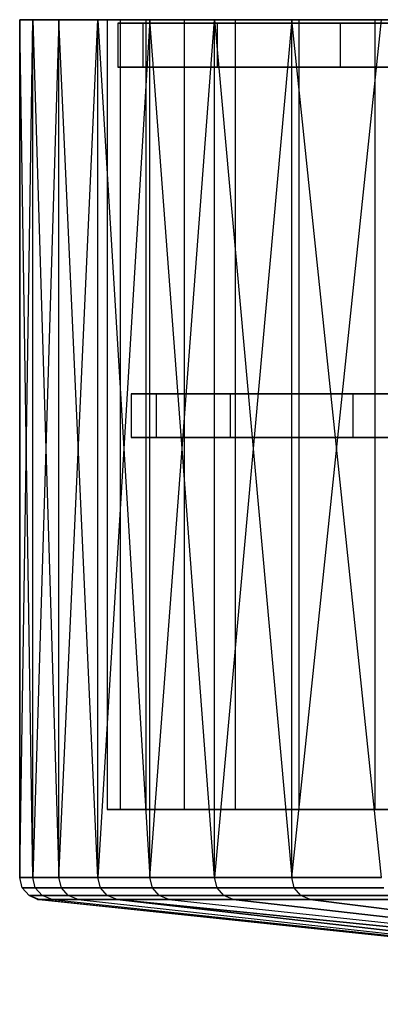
# Model space of a CAD drawing. Extents: x 0.05 to 9.49, y 0.03 to 2.7.
# Tile 1 of 26: x 0.05 to 0.37, y 0.21 to 1.09. Entities that reach past the tile are written whole.
import ezdxf

# ---------------------------------------------------------------- set-up
doc = ezdxf.new("R2010")
doc.units = 0
doc.header["$MEASUREMENT"] = 0
doc.layers.get('0').update_dxf_attribs({"color": 13, "linetype": 'CONTINUOUS'})

# ---------------------------------------------------------------- blocks, each defined once
blk = doc.blocks.new('LAMPA_KINKIET_CHINSKI_STL')
at = {"color": 0}
for p, q in [((0.04871, 1.08976, 4.65387), (0.04871, 0.31988, 4.88944)), ((0.04871, 0.31988, 4.88944), (0.06045, 1.08976, 5.12471)), ((0.06045, 1.08976, 5.12471), (0.04871, 1.08976, 4.65387)), ((0.04871, 0.31988, 4.88944), (0.06045, 1.08976, 5.12471)), ((0.06045, 0.31988, 4.4186), (0.04871, 1.08976, 4.65387)), ((0.04871, 1.08976, 4.65387), (0.08391, 1.08976, 4.1842)), ((0.06045, 0.31988, 4.4186), (0.04871, 1.08976, 4.65387)), ((0.04871, 0.31988, 4.65387), (0.04871, 1.08976, 4.65387)), ((0.04871, 0.31988, 4.65387), (0.04871, 1.08976, 4.65387)), ((0.04871, 1.08976, 4.65387), (0.04871, 0.31988, 4.88944)), ((0.04871, 1.08976, 4.65387), (0.08391, 1.08976, 4.1842)), ((0.06045, 1.08976, 5.12471), (0.04871, 1.08976, 4.65387)), ((0.06045, 1.08976, 5.12471), (0.08391, 0.31988, 5.3591)), ((0.11902, 1.08976, 5.59204), (0.06045, 1.08976, 5.12471)), ((0.06045, 0.31988, 5.12471), (0.06045, 1.08976, 5.12471)), ((0.06045, 0.31988, 5.12471), (0.06045, 1.08976, 5.12471)), ((0.06045, 1.08976, 5.12471), (0.08391, 0.31988, 5.3591)), ((0.08391, 1.08976, 4.1842), (0.06045, 0.31988, 4.4186)), ((0.08391, 1.08976, 4.1842), (0.06045, 0.31988, 4.4186)), ((0.11902, 1.08976, 5.59204), (0.06045, 1.08976, 5.12471)), ((0.08391, 0.31988, 5.3591), (0.11902, 1.08976, 5.59204)), ((0.08391, 0.31988, 5.3591), (0.11902, 1.08976, 5.59204)), ((0.11902, 0.31988, 3.95127), (0.08391, 1.08976, 4.1842)), ((0.08391, 1.08976, 4.1842), (0.16569, 1.08976, 3.72037)), ((0.11902, 0.31988, 3.95127), (0.08391, 1.08976, 4.1842)), ((0.08391, 0.31988, 4.1842), (0.08391, 1.08976, 4.1842)), ((0.08391, 0.31988, 4.1842), (0.08391, 1.08976, 4.1842)), ((0.08391, 1.08976, 4.1842), (0.16569, 1.08976, 3.72037)), ((0.11902, 1.08976, 5.59204), (0.16569, 0.31988, 5.82293)), ((0.22382, 1.08976, 6.05121), (0.11902, 1.08976, 5.59204)), ((0.11902, 0.31988, 5.59204), (0.11902, 1.08976, 5.59204)), ((0.11902, 0.31988, 5.59204), (0.11902, 1.08976, 5.59204)), ((0.11902, 1.08976, 5.59204), (0.16569, 0.31988, 5.82293)), ((0.16569, 1.08976, 3.72037), (0.11902, 0.31988, 3.95127)), ((0.16569, 1.08976, 3.72037), (0.11902, 0.31988, 3.95127)), ((0.22382, 1.08976, 6.05121), (0.11902, 1.08976, 5.59204)), ((0.13897, 1.08976, 5.11882), (0.12743, 1.08976, 4.65583)), ((0.12743, 1.08976, 4.65583), (0.16204, 1.08976, 4.19399)), ((0.12743, 1.08976, 4.65583), (0.16204, 1.08976, 4.19399)), ((0.12743, 1.08976, 4.65583), (0.12743, 0.3811, 4.65583)), ((0.12743, 1.08976, 4.65583), (0.12743, 0.3811, 4.65583)), ((0.13897, 1.08976, 5.11882), (0.12743, 1.08976, 4.65583)), ((0.19656, 1.08976, 5.57837), (0.13897, 1.08976, 5.11882)), ((0.13897, 1.08976, 5.11882), (0.13897, 0.3811, 5.11882)), ((0.13897, 1.08976, 5.11882), (0.13897, 0.3811, 5.11882)), ((0.19656, 1.08976, 5.57837), (0.13897, 1.08976, 5.11882)), ((0.16204, 1.08976, 4.19399), (0.24246, 1.08976, 3.73789)), ((0.16204, 1.08976, 4.19399), (0.24246, 1.08976, 3.73789)), ((0.16204, 1.08976, 4.19399), (0.16204, 0.3811, 4.19399)), ((0.16204, 1.08976, 4.19399), (0.16204, 0.3811, 4.19399)), ((0.16569, 0.31988, 5.82293), (0.22382, 1.08976, 6.05121)), ((0.16569, 0.31988, 5.82293), (0.22382, 1.08976, 6.05121)), ((0.22382, 0.31988, 3.49209), (0.16569, 1.08976, 3.72037)), ((0.16569, 1.08976, 3.72037), (0.29326, 1.08976, 3.26699)), ((0.22382, 0.31988, 3.49209), (0.16569, 1.08976, 3.72037)), ((0.16569, 0.31988, 3.72037), (0.16569, 1.08976, 3.72037)), ((0.16569, 0.31988, 3.72037), (0.16569, 1.08976, 3.72037)), ((0.16569, 1.08976, 3.72037), (0.29326, 1.08976, 3.26699)), ((0.29962, 1.08976, 6.02989), (0.19656, 1.08976, 5.57837)), ((0.19656, 1.08976, 5.57837), (0.19656, 0.3811, 5.57837)), ((0.19656, 1.08976, 5.57837), (0.19656, 0.3811, 5.57837)), ((0.29962, 1.08976, 6.02989), (0.19656, 1.08976, 5.57837)), ((0.22382, 1.08976, 6.05121), (0.29326, 0.31988, 6.27631)), ((0.37382, 1.08976, 6.49767), (0.22382, 1.08976, 6.05121)), ((0.22382, 0.31988, 6.05121), (0.22382, 1.08976, 6.05121)), ((0.22382, 0.31988, 6.05121), (0.22382, 1.08976, 6.05121)), ((0.22382, 1.08976, 6.05121), (0.29326, 0.31988, 6.27631)), ((0.29326, 1.08976, 3.26699), (0.22382, 0.31988, 3.49209)), ((0.29326, 1.08976, 3.26699), (0.22382, 0.31988, 3.49209)), ((0.37382, 1.08976, 6.49767), (0.22382, 1.08976, 6.05121)), ((0.24246, 1.08976, 3.73789), (0.3679, 1.08976, 3.29207)), ((0.24246, 1.08976, 3.73789), (0.3679, 1.08976, 3.29207)), ((0.24246, 1.08976, 3.73789), (0.24246, 0.3811, 3.73789)), ((0.24246, 1.08976, 3.73789), (0.24246, 0.3811, 3.73789)), ((0.29326, 0.31988, 6.27631), (0.37382, 1.08976, 6.49767)), ((0.29326, 0.31988, 6.27631), (0.37382, 1.08976, 6.49767)), ((0.37382, 0.31988, 3.04563), (0.29326, 1.08976, 3.26699)), ((0.29326, 1.08976, 3.26699), (0.46533, 1.08976, 2.82856)), ((0.37382, 0.31988, 3.04563), (0.29326, 1.08976, 3.26699)), ((0.29326, 0.31988, 3.26699), (0.29326, 1.08976, 3.26699)), ((0.29326, 0.31988, 3.26699), (0.29326, 1.08976, 3.26699)), ((0.29326, 1.08976, 3.26699), (0.46533, 1.08976, 2.82856)), ((0.44712, 1.08976, 6.46891), (0.29962, 1.08976, 6.02989)), ((0.29962, 1.08976, 6.02989), (0.29962, 0.3811, 6.02989)), ((0.29962, 1.08976, 6.02989), (0.29962, 0.3811, 6.02989)), ((0.44712, 1.08976, 6.46891), (0.29962, 1.08976, 6.02989)), ((0.3679, 1.08976, 3.29207), (0.5371, 1.08976, 2.86095)), ((0.3679, 1.08976, 3.29207), (0.5371, 1.08976, 2.86095)), ((0.3679, 1.08976, 3.29207), (0.3679, 0.3811, 3.29207)), ((0.3679, 1.08976, 3.29207), (0.3679, 0.3811, 3.29207)), ((0.1712, 0.75409, 4.31855), (0.14894, 0.75409, 4.77165)), ((0.14894, 0.75409, 4.77165), (0.1712, 0.75409, 5.22476)), ((0.14894, 0.75409, 4.77165), (0.1712, 0.75409, 5.22476)), ((0.14894, 0.75409, 4.77165), (0.14894, 0.71472, 4.77165)), ((0.1712, 0.75409, 4.31855), (0.14894, 0.75409, 4.77165)), ((0.14894, 0.75409, 4.77165), (0.14894, 0.71472, 4.77165)), ((0.23776, 0.75409, 3.86981), (0.1712, 0.75409, 4.31855)), ((0.1712, 0.75409, 5.22476), (0.23776, 0.75409, 5.6735)), ((0.1712, 0.75409, 5.22476), (0.23776, 0.75409, 5.6735)), ((0.1712, 0.75409, 5.22476), (0.1712, 0.71472, 5.22476)), ((0.1712, 0.75409, 5.22476), (0.1712, 0.71472, 5.22476)), ((0.1712, 0.75409, 4.31855), (0.1712, 0.71472, 4.31855)), ((0.23776, 0.75409, 3.86981), (0.1712, 0.75409, 4.31855)), ((0.1712, 0.75409, 4.31855), (0.1712, 0.71472, 4.31855)), ((0.34799, 0.75409, 3.42975), (0.23776, 0.75409, 3.86981)), ((0.23776, 0.75409, 5.6735), (0.34799, 0.75409, 6.11356)), ((0.23776, 0.75409, 5.6735), (0.34799, 0.75409, 6.11356)), ((0.23776, 0.75409, 5.6735), (0.23776, 0.71472, 5.6735)), ((0.23776, 0.75409, 5.6735), (0.23776, 0.71472, 5.6735)), ((0.23776, 0.75409, 3.86981), (0.23776, 0.71472, 3.86981)), ((0.34799, 0.75409, 3.42975), (0.23776, 0.75409, 3.86981)), ((0.23776, 0.75409, 3.86981), (0.23776, 0.71472, 3.86981)), ((0.50082, 0.75409, 3.00262), (0.34799, 0.75409, 3.42975)), ((0.34799, 0.75409, 6.11356), (0.50082, 0.75409, 6.54069)), ((0.34799, 0.75409, 6.11356), (0.50082, 0.75409, 6.54069)), ((0.34799, 0.75409, 6.11356), (0.34799, 0.71472, 6.11356)), ((0.34799, 0.75409, 6.11356), (0.34799, 0.71472, 6.11356)), ((0.34799, 0.75409, 3.42975), (0.34799, 0.71472, 3.42975)), ((0.50082, 0.75409, 3.00262), (0.34799, 0.75409, 3.42975)), ((0.34799, 0.75409, 3.42975), (0.34799, 0.71472, 3.42975)), ((0.1712, 0.71472, 5.22476), (0.14894, 0.71472, 4.77165)), ((0.14894, 0.71472, 4.77165), (0.1712, 0.71472, 4.31855)), ((0.1712, 0.71472, 5.22476), (0.14894, 0.71472, 4.77165)), ((0.14894, 0.71472, 4.77165), (0.1712, 0.71472, 4.31855)), ((0.23776, 0.71472, 5.6735), (0.1712, 0.71472, 5.22476)), ((0.1712, 0.71472, 4.31855), (0.23776, 0.71472, 3.86981)), ((0.23776, 0.71472, 5.6735), (0.1712, 0.71472, 5.22476)), ((0.1712, 0.71472, 4.31855), (0.23776, 0.71472, 3.86981)), ((0.34799, 0.71472, 6.11356), (0.23776, 0.71472, 5.6735)), ((0.23776, 0.71472, 3.86981), (0.34799, 0.71472, 3.42975)), ((0.34799, 0.71472, 6.11356), (0.23776, 0.71472, 5.6735)), ((0.23776, 0.71472, 3.86981), (0.34799, 0.71472, 3.42975)), ((0.50082, 0.71472, 6.54069), (0.34799, 0.71472, 6.11356)), ((0.34799, 0.71472, 3.42975), (0.50082, 0.71472, 3.00262)), ((0.50082, 0.71472, 6.54069), (0.34799, 0.71472, 6.11356)), ((0.34799, 0.71472, 3.42975), (0.50082, 0.71472, 3.00262)), ((0.12743, 0.3811, 4.65583), (0.16204, 0.3811, 4.19399)), ((0.13897, 0.3811, 5.11882), (0.12743, 0.3811, 4.65583)), ((0.12743, 0.3811, 4.65583), (0.16204, 0.3811, 4.19399)), ((0.13897, 0.3811, 5.11882), (0.12743, 0.3811, 4.65583)), ((0.19656, 0.3811, 5.57837), (0.13897, 0.3811, 5.11882)), ((0.19656, 0.3811, 5.57837), (0.13897, 0.3811, 5.11882)), ((0.16204, 0.3811, 4.19399), (0.24246, 0.3811, 3.73789)), ((0.16204, 0.3811, 4.19399), (0.24246, 0.3811, 3.73789)), ((0.29962, 0.3811, 6.02989), (0.19656, 0.3811, 5.57837)), ((0.29962, 0.3811, 6.02989), (0.19656, 0.3811, 5.57837)), ((0.24246, 0.3811, 3.73789), (0.3679, 0.3811, 3.29207)), ((0.24246, 0.3811, 3.73789), (0.3679, 0.3811, 3.29207)), ((0.44712, 0.3811, 6.46891), (0.29962, 0.3811, 6.02989)), ((0.44712, 0.3811, 6.46891), (0.29962, 0.3811, 6.02989)), ((0.3679, 0.3811, 3.29207), (0.5371, 0.3811, 2.86095)), ((0.3679, 0.3811, 3.29207), (0.5371, 0.3811, 2.86095)), ((0.04871, 0.31988, 4.88944), (0.06045, 0.31988, 5.12471)), ((0.06045, 0.31988, 4.4186), (0.04871, 0.31988, 4.65387)), ((0.04871, 0.31988, 4.65387), (0.04871, 0.31988, 4.88944)), ((0.05098, 0.31071, 4.65393), (0.04871, 0.31988, 4.65387)), ((0.06045, 0.31988, 4.4186), (0.04871, 0.31988, 4.65387)), ((0.05098, 0.31071, 4.88938), (0.04871, 0.31988, 4.88944)), ((0.04871, 0.31988, 4.65387), (0.04871, 0.31988, 4.88944)), ((0.05098, 0.31071, 4.65393), (0.04871, 0.31988, 4.65387)), ((0.04871, 0.31988, 4.88944), (0.06045, 0.31988, 5.12471)), ((0.05098, 0.31071, 4.88938), (0.04871, 0.31988, 4.88944)), ((0.06045, 0.31988, 5.12471), (0.08391, 0.31988, 5.3591)), ((0.08391, 0.31988, 4.1842), (0.06045, 0.31988, 4.4186)), ((0.06272, 0.31071, 4.41877), (0.06045, 0.31988, 4.4186)), ((0.08391, 0.31988, 4.1842), (0.06045, 0.31988, 4.4186)), ((0.06272, 0.31071, 4.41877), (0.06045, 0.31988, 4.4186)), ((0.06272, 0.31071, 5.12454), (0.06045, 0.31988, 5.12471)), ((0.06045, 0.31988, 5.12471), (0.08391, 0.31988, 5.3591)), ((0.06272, 0.31071, 5.12454), (0.06045, 0.31988, 5.12471)), ((0.08391, 0.31988, 5.3591), (0.11902, 0.31988, 5.59204)), ((0.11902, 0.31988, 3.95127), (0.08391, 0.31988, 4.1842)), ((0.08616, 0.31071, 4.18449), (0.08391, 0.31988, 4.1842)), ((0.11902, 0.31988, 3.95127), (0.08391, 0.31988, 4.1842)), ((0.08616, 0.31071, 4.18449), (0.08391, 0.31988, 4.1842)), ((0.08616, 0.31071, 5.35882), (0.08391, 0.31988, 5.3591)), ((0.08391, 0.31988, 5.3591), (0.11902, 0.31988, 5.59204)), ((0.08616, 0.31071, 5.35882), (0.08391, 0.31988, 5.3591)), ((0.11902, 0.31988, 5.59204), (0.16569, 0.31988, 5.82293)), ((0.16569, 0.31988, 3.72037), (0.11902, 0.31988, 3.95127)), ((0.12125, 0.31071, 3.95166), (0.11902, 0.31988, 3.95127)), ((0.16569, 0.31988, 3.72037), (0.11902, 0.31988, 3.95127)), ((0.12125, 0.31071, 3.95166), (0.11902, 0.31988, 3.95127)), ((0.12125, 0.31071, 5.59164), (0.11902, 0.31988, 5.59204)), ((0.11902, 0.31988, 5.59204), (0.16569, 0.31988, 5.82293)), ((0.12125, 0.31071, 5.59164), (0.11902, 0.31988, 5.59204)), ((0.16569, 0.31988, 5.82293), (0.22382, 0.31988, 6.05121)), ((0.22382, 0.31988, 3.49209), (0.16569, 0.31988, 3.72037)), ((0.16791, 0.31071, 3.72088), (0.16569, 0.31988, 3.72037)), ((0.22382, 0.31988, 3.49209), (0.16569, 0.31988, 3.72037)), ((0.16791, 0.31071, 3.72088), (0.16569, 0.31988, 3.72037)), ((0.16791, 0.31071, 5.82243), (0.16569, 0.31988, 5.82293)), ((0.16569, 0.31988, 5.82293), (0.22382, 0.31988, 6.05121)), ((0.16791, 0.31071, 5.82243), (0.16569, 0.31988, 5.82293)), ((0.22382, 0.31988, 6.05121), (0.29326, 0.31988, 6.27631)), ((0.29326, 0.31988, 3.26699), (0.22382, 0.31988, 3.49209)), ((0.22601, 0.31071, 3.49271), (0.22382, 0.31988, 3.49209)), ((0.29326, 0.31988, 3.26699), (0.22382, 0.31988, 3.49209)), ((0.22601, 0.31071, 3.49271), (0.22382, 0.31988, 3.49209)), ((0.22601, 0.31071, 6.0506), (0.22382, 0.31988, 6.05121)), ((0.22382, 0.31988, 6.05121), (0.29326, 0.31988, 6.27631)), ((0.22601, 0.31071, 6.0506), (0.22382, 0.31988, 6.05121)), ((0.29326, 0.31988, 6.27631), (0.37382, 0.31988, 6.49767)), ((0.37382, 0.31988, 3.04563), (0.29326, 0.31988, 3.26699)), ((0.29541, 0.31071, 3.26771), (0.29326, 0.31988, 3.26699)), ((0.37382, 0.31988, 3.04563), (0.29326, 0.31988, 3.26699)), ((0.29541, 0.31071, 3.26771), (0.29326, 0.31988, 3.26699)), ((0.29541, 0.31071, 6.27559), (0.29326, 0.31988, 6.27631)), ((0.29326, 0.31988, 6.27631), (0.37382, 0.31988, 6.49767)), ((0.29541, 0.31071, 6.27559), (0.29326, 0.31988, 6.27631)), ((0.06272, 0.31071, 4.41877), (0.05098, 0.31071, 4.65393)), ((0.05098, 0.31071, 4.65393), (0.05098, 0.31071, 4.88938)), ((0.05098, 0.31071, 4.88938), (0.06272, 0.31071, 5.12454)), ((0.05726, 0.30365, 4.65408), (0.05098, 0.31071, 4.65393)), ((0.06272, 0.31071, 4.41877), (0.05098, 0.31071, 4.65393)), ((0.05726, 0.30365, 4.88922), (0.05098, 0.31071, 4.88938)), ((0.05098, 0.31071, 4.65393), (0.05098, 0.31071, 4.88938)), ((0.05726, 0.30365, 4.65408), (0.05098, 0.31071, 4.65393)), ((0.05098, 0.31071, 4.88938), (0.06272, 0.31071, 5.12454)), ((0.05726, 0.30365, 4.88922), (0.05098, 0.31071, 4.88938)), ((0.08616, 0.31071, 4.18449), (0.06272, 0.31071, 4.41877)), ((0.06272, 0.31071, 5.12454), (0.08616, 0.31071, 5.35882)), ((0.06898, 0.30365, 4.41924), (0.06272, 0.31071, 4.41877)), ((0.08616, 0.31071, 4.18449), (0.06272, 0.31071, 4.41877)), ((0.06898, 0.30365, 4.41924), (0.06272, 0.31071, 4.41877)), ((0.06898, 0.30365, 5.12407), (0.06272, 0.31071, 5.12454)), ((0.06272, 0.31071, 5.12454), (0.08616, 0.31071, 5.35882)), ((0.06898, 0.30365, 5.12407), (0.06272, 0.31071, 5.12454)), ((0.12125, 0.31071, 3.95166), (0.08616, 0.31071, 4.18449)), ((0.08616, 0.31071, 5.35882), (0.12125, 0.31071, 5.59164)), ((0.0924, 0.30365, 4.18527), (0.08616, 0.31071, 4.18449)), ((0.12125, 0.31071, 3.95166), (0.08616, 0.31071, 4.18449)), ((0.0924, 0.30365, 4.18527), (0.08616, 0.31071, 4.18449)), ((0.0924, 0.30365, 5.35804), (0.08616, 0.31071, 5.35882)), ((0.08616, 0.31071, 5.35882), (0.12125, 0.31071, 5.59164)), ((0.0924, 0.30365, 5.35804), (0.08616, 0.31071, 5.35882)), ((0.16791, 0.31071, 3.72088), (0.12125, 0.31071, 3.95166)), ((0.12125, 0.31071, 5.59164), (0.16791, 0.31071, 5.82243)), ((0.12744, 0.30365, 3.95275), (0.12125, 0.31071, 3.95166)), ((0.16791, 0.31071, 3.72088), (0.12125, 0.31071, 3.95166)), ((0.12744, 0.30365, 3.95275), (0.12125, 0.31071, 3.95166)), ((0.12744, 0.30365, 5.59055), (0.12125, 0.31071, 5.59164)), ((0.12125, 0.31071, 5.59164), (0.16791, 0.31071, 5.82243)), ((0.12744, 0.30365, 5.59055), (0.12125, 0.31071, 5.59164)), ((0.22601, 0.31071, 3.49271), (0.16791, 0.31071, 3.72088)), ((0.16791, 0.31071, 5.82243), (0.22601, 0.31071, 6.0506)), ((0.17403, 0.30365, 3.72228), (0.16791, 0.31071, 3.72088)), ((0.22601, 0.31071, 3.49271), (0.16791, 0.31071, 3.72088)), ((0.17403, 0.30365, 3.72228), (0.16791, 0.31071, 3.72088)), ((0.17403, 0.30365, 5.82103), (0.16791, 0.31071, 5.82243)), ((0.16791, 0.31071, 5.82243), (0.22601, 0.31071, 6.0506)), ((0.17403, 0.30365, 5.82103), (0.16791, 0.31071, 5.82243)), ((0.29541, 0.31071, 3.26771), (0.22601, 0.31071, 3.49271)), ((0.22601, 0.31071, 6.0506), (0.29541, 0.31071, 6.27559)), ((0.23206, 0.30365, 3.49441), (0.22601, 0.31071, 3.49271)), ((0.29541, 0.31071, 3.26771), (0.22601, 0.31071, 3.49271)), ((0.23206, 0.30365, 3.49441), (0.22601, 0.31071, 3.49271)), ((0.23206, 0.30365, 6.0489), (0.22601, 0.31071, 6.0506)), ((0.22601, 0.31071, 6.0506), (0.29541, 0.31071, 6.27559)), ((0.23206, 0.30365, 6.0489), (0.22601, 0.31071, 6.0506)), ((0.37594, 0.31071, 3.04646), (0.29541, 0.31071, 3.26771)), ((0.29541, 0.31071, 6.27559), (0.37594, 0.31071, 6.49684)), ((0.30136, 0.30365, 3.26972), (0.29541, 0.31071, 3.26771)), ((0.37594, 0.31071, 3.04646), (0.29541, 0.31071, 3.26771)), ((0.30136, 0.30365, 3.26972), (0.29541, 0.31071, 3.26771)), ((0.30136, 0.30365, 6.27359), (0.29541, 0.31071, 6.27559)), ((0.29541, 0.31071, 6.27559), (0.37594, 0.31071, 6.49684)), ((0.30136, 0.30365, 6.27359), (0.29541, 0.31071, 6.27559)), ((0.06898, 0.30365, 5.12407), (0.05726, 0.30365, 4.88922)), ((0.06611, 0.30033, 4.889), (0.05726, 0.30365, 4.88922)), ((0.06611, 0.30033, 4.6543), (0.05726, 0.30365, 4.65408)), ((0.05726, 0.30365, 4.65408), (0.06898, 0.30365, 4.41924)), ((0.06611, 0.30033, 4.6543), (0.05726, 0.30365, 4.65408)), ((0.06465, 0.30033, 4.77165), (0.05726, 0.30365, 4.65408)), ((0.06465, 0.30033, 4.77165), (0.05726, 0.30365, 4.65408)), ((0.06465, 0.30033, 4.77165), (0.05726, 0.30365, 4.88922)), ((0.05726, 0.30365, 4.88922), (0.05726, 0.30365, 4.65408)), ((0.06465, 0.30033, 4.77165), (0.05726, 0.30365, 4.88922)), ((0.06611, 0.30033, 4.889), (0.05726, 0.30365, 4.88922)), ((0.05726, 0.30365, 4.65408), (0.06898, 0.30365, 4.41924)), ((0.05726, 0.30365, 4.88922), (0.05726, 0.30365, 4.65408)), ((0.06898, 0.30365, 5.12407), (0.05726, 0.30365, 4.88922)), ((0.07781, 0.30033, 5.12341), (0.06898, 0.30365, 5.12407)), ((0.0924, 0.30365, 5.35804), (0.06898, 0.30365, 5.12407)), ((0.07781, 0.30033, 5.12341), (0.06898, 0.30365, 5.12407)), ((0.07781, 0.30033, 4.4199), (0.06898, 0.30365, 4.41924)), ((0.06898, 0.30365, 4.41924), (0.0924, 0.30365, 4.18527)), ((0.07781, 0.30033, 4.4199), (0.06898, 0.30365, 4.41924)), ((0.06898, 0.30365, 4.41924), (0.0924, 0.30365, 4.18527)), ((0.0924, 0.30365, 5.35804), (0.06898, 0.30365, 5.12407)), ((0.10118, 0.30033, 5.35694), (0.0924, 0.30365, 5.35804)), ((0.12744, 0.30365, 5.59055), (0.0924, 0.30365, 5.35804)), ((0.10118, 0.30033, 5.35694), (0.0924, 0.30365, 5.35804)), ((0.10118, 0.30033, 4.18637), (0.0924, 0.30365, 4.18527)), ((0.0924, 0.30365, 4.18527), (0.12744, 0.30365, 3.95275)), ((0.10118, 0.30033, 4.18637), (0.0924, 0.30365, 4.18527)), ((0.0924, 0.30365, 4.18527), (0.12744, 0.30365, 3.95275)), ((0.12744, 0.30365, 5.59055), (0.0924, 0.30365, 5.35804)), ((0.13616, 0.30033, 5.58902), (0.12744, 0.30365, 5.59055)), ((0.17403, 0.30365, 5.82103), (0.12744, 0.30365, 5.59055)), ((0.13616, 0.30033, 5.58902), (0.12744, 0.30365, 5.59055)), ((0.13616, 0.30033, 3.95429), (0.12744, 0.30365, 3.95275)), ((0.12744, 0.30365, 3.95275), (0.17403, 0.30365, 3.72228)), ((0.13616, 0.30033, 3.95429), (0.12744, 0.30365, 3.95275)), ((0.12744, 0.30365, 3.95275), (0.17403, 0.30365, 3.72228)), ((0.17403, 0.30365, 5.82103), (0.12744, 0.30365, 5.59055)), ((0.18266, 0.30033, 5.81906), (0.17403, 0.30365, 5.82103)), ((0.23206, 0.30365, 6.0489), (0.17403, 0.30365, 5.82103)), ((0.18266, 0.30033, 5.81906), (0.17403, 0.30365, 5.82103)), ((0.18266, 0.30033, 3.72425), (0.17403, 0.30365, 3.72228)), ((0.17403, 0.30365, 3.72228), (0.23206, 0.30365, 3.49441)), ((0.18266, 0.30033, 3.72425), (0.17403, 0.30365, 3.72228)), ((0.17403, 0.30365, 3.72228), (0.23206, 0.30365, 3.49441)), ((0.23206, 0.30365, 6.0489), (0.17403, 0.30365, 5.82103)), ((0.24058, 0.30033, 6.0465), (0.23206, 0.30365, 6.0489)), ((0.30136, 0.30365, 6.27359), (0.23206, 0.30365, 6.0489)), ((0.24058, 0.30033, 6.0465), (0.23206, 0.30365, 6.0489)), ((0.24058, 0.30033, 3.49681), (0.23206, 0.30365, 3.49441)), ((0.23206, 0.30365, 3.49441), (0.30136, 0.30365, 3.26972)), ((0.24058, 0.30033, 3.49681), (0.23206, 0.30365, 3.49441)), ((0.23206, 0.30365, 3.49441), (0.30136, 0.30365, 3.26972)), ((0.30136, 0.30365, 6.27359), (0.23206, 0.30365, 6.0489)), ((0.30975, 0.30033, 6.27077), (0.30136, 0.30365, 6.27359)), ((0.38179, 0.30365, 6.49455), (0.30136, 0.30365, 6.27359)), ((0.30975, 0.30033, 6.27077), (0.30136, 0.30365, 6.27359)), ((0.30975, 0.30033, 3.27254), (0.30136, 0.30365, 3.26972)), ((0.30136, 0.30365, 3.26972), (0.38179, 0.30365, 3.04876)), ((0.30975, 0.30033, 3.27254), (0.30136, 0.30365, 3.26972)), ((0.30136, 0.30365, 3.26972), (0.38179, 0.30365, 3.04876)), ((0.38179, 0.30365, 6.49455), (0.30136, 0.30365, 6.27359)), ((0.06465, 0.30033, 4.77165), (0.06611, 0.30033, 4.6543)), ((0.95791, 0.20614, 4.77165), (0.06465, 0.30033, 4.77165)), ((0.06611, 0.30033, 4.889), (0.06465, 0.30033, 4.77165)), ((0.95791, 0.20614, 4.77165), (0.06465, 0.30033, 4.77165)), ((0.06465, 0.30033, 4.77165), (0.06611, 0.30033, 4.6543)), ((0.06611, 0.30033, 4.889), (0.06465, 0.30033, 4.77165)), ((0.06611, 0.30033, 4.6543), (0.95791, 0.20614, 4.77165)), ((0.06611, 0.30033, 4.6543), (0.95791, 0.20614, 4.77165)), ((0.06611, 0.30033, 4.6543), (0.07781, 0.30033, 4.4199)), ((0.07781, 0.30033, 5.12341), (0.06611, 0.30033, 4.889)), ((0.06611, 0.30033, 4.889), (0.95791, 0.20614, 4.77165)), ((0.06611, 0.30033, 4.889), (0.95791, 0.20614, 4.77165)), ((0.07781, 0.30033, 5.12341), (0.06611, 0.30033, 4.889)), ((0.06611, 0.30033, 4.6543), (0.07781, 0.30033, 4.4199)), ((0.07781, 0.30033, 4.4199), (0.95791, 0.20614, 4.77165)), ((0.07781, 0.30033, 4.4199), (0.10118, 0.30033, 4.18637)), ((0.07781, 0.30033, 4.4199), (0.95791, 0.20614, 4.77165)), ((0.10118, 0.30033, 5.35694), (0.07781, 0.30033, 5.12341)), ((0.07781, 0.30033, 5.12341), (0.95791, 0.20614, 4.77165)), ((0.07781, 0.30033, 5.12341), (0.95791, 0.20614, 4.77165)), ((0.10118, 0.30033, 5.35694), (0.07781, 0.30033, 5.12341)), ((0.07781, 0.30033, 4.4199), (0.10118, 0.30033, 4.18637)), ((0.10118, 0.30033, 4.18637), (0.95791, 0.20614, 4.77165)), ((0.10118, 0.30033, 4.18637), (0.95791, 0.20614, 4.77165)), ((0.10118, 0.30033, 4.18637), (0.13616, 0.30033, 3.95429)), ((0.10118, 0.30033, 5.35694), (0.95791, 0.20614, 4.77165)), ((0.13616, 0.30033, 5.58902), (0.10118, 0.30033, 5.35694)), ((0.10118, 0.30033, 5.35694), (0.95791, 0.20614, 4.77165)), ((0.13616, 0.30033, 5.58902), (0.10118, 0.30033, 5.35694)), ((0.10118, 0.30033, 4.18637), (0.13616, 0.30033, 3.95429)), ((0.13616, 0.30033, 3.95429), (0.95791, 0.20614, 4.77165)), ((0.13616, 0.30033, 3.95429), (0.95791, 0.20614, 4.77165)), ((0.13616, 0.30033, 3.95429), (0.95896, 0.21731, 3.8169)), ((0.13616, 0.30033, 3.95429), (0.95896, 0.21731, 3.8169)), ((0.13616, 0.30033, 3.95429), (0.18266, 0.30033, 3.72425)), ((0.95791, 0.20614, 4.77165), (0.13616, 0.30033, 5.58902)), ((0.95791, 0.20614, 4.77165), (0.13616, 0.30033, 5.58902)), ((0.95896, 0.21731, 5.72641), (0.13616, 0.30033, 5.58902)), ((0.18266, 0.30033, 5.81906), (0.13616, 0.30033, 5.58902)), ((0.95896, 0.21731, 5.72641), (0.13616, 0.30033, 5.58902)), ((0.18266, 0.30033, 5.81906), (0.13616, 0.30033, 5.58902)), ((0.13616, 0.30033, 3.95429), (0.18266, 0.30033, 3.72425)), ((0.18266, 0.30033, 3.72425), (0.95896, 0.21731, 3.8169)), ((0.18266, 0.30033, 3.72425), (0.95896, 0.21731, 3.8169)), ((0.18266, 0.30033, 3.72425), (0.24058, 0.30033, 3.49681)), ((0.24058, 0.30033, 6.0465), (0.18266, 0.30033, 5.81906)), ((0.18266, 0.30033, 5.81906), (0.95896, 0.21731, 5.72641)), ((0.18266, 0.30033, 5.81906), (0.95896, 0.21731, 5.72641)), ((0.24058, 0.30033, 6.0465), (0.18266, 0.30033, 5.81906)), ((0.18266, 0.30033, 3.72425), (0.24058, 0.30033, 3.49681)), ((0.24058, 0.30033, 3.49681), (0.30975, 0.30033, 3.27254)), ((0.95896, 0.21731, 3.8169), (0.24058, 0.30033, 3.49681)), ((0.95896, 0.21731, 3.8169), (0.24058, 0.30033, 3.49681)), ((0.30975, 0.30033, 6.27077), (0.24058, 0.30033, 6.0465)), ((0.24058, 0.30033, 6.0465), (0.95896, 0.21731, 5.72641)), ((0.24058, 0.30033, 6.0465), (0.95896, 0.21731, 5.72641)), ((0.30975, 0.30033, 6.27077), (0.24058, 0.30033, 6.0465)), ((0.24058, 0.30033, 3.49681), (0.30975, 0.30033, 3.27254)), ((0.30975, 0.30033, 3.27254), (0.95896, 0.21731, 3.8169)), ((0.30975, 0.30033, 3.27254), (0.39003, 0.30033, 3.05199)), ((0.30975, 0.30033, 3.27254), (0.95896, 0.21731, 3.8169)), ((0.95896, 0.21731, 5.72641), (0.30975, 0.30033, 6.27077)), ((0.39003, 0.30033, 6.49132), (0.30975, 0.30033, 6.27077)), ((0.95896, 0.21731, 5.72641), (0.30975, 0.30033, 6.27077)), ((0.39003, 0.30033, 6.49132), (0.30975, 0.30033, 6.27077)), ((0.30975, 0.30033, 3.27254), (0.39003, 0.30033, 3.05199))]:
    blk.add_line(p, q, dxfattribs=at)
blk = doc.blocks.new('GRUPUJ_1')
at = {"color": 0}
for p, q in [((0.11056, 1.05988, 4.27013), (0.08824, 1.05988, 4.72441)), ((0.08824, 1.05988, 4.72441), (0.11056, 1.05988, 5.17869)), ((0.11056, 1.05988, 4.27013), (0.08824, 1.05988, 4.72441)), ((0.08824, 1.05988, 4.72441), (0.08824, 1.02051, 4.72441)), ((0.08824, 1.05988, 4.72441), (0.11056, 1.05988, 5.17869)), ((0.08824, 1.05988, 4.72441), (0.08824, 1.02051, 4.72441)), ((0.1773, 1.05988, 3.82022), (0.11056, 1.05988, 4.27013)), ((0.11056, 1.05988, 5.17869), (0.1773, 1.05988, 5.62859)), ((0.11056, 1.05988, 4.27013), (0.11056, 1.02051, 4.27013)), ((0.11056, 1.05988, 5.17869), (0.11056, 1.02051, 5.17869)), ((0.1773, 1.05988, 3.82022), (0.11056, 1.05988, 4.27013)), ((0.11056, 1.05988, 4.27013), (0.11056, 1.02051, 4.27013)), ((0.11056, 1.05988, 5.17869), (0.1773, 1.05988, 5.62859)), ((0.11056, 1.05988, 5.17869), (0.11056, 1.02051, 5.17869)), ((0.28781, 1.05988, 3.37903), (0.1773, 1.05988, 3.82022)), ((0.1773, 1.05988, 5.62859), (0.28781, 1.05988, 6.06979)), ((0.28781, 1.05988, 3.37903), (0.1773, 1.05988, 3.82022)), ((0.1773, 1.05988, 3.82022), (0.1773, 1.02051, 3.82022)), ((0.1773, 1.05988, 5.62859), (0.28781, 1.05988, 6.06979)), ((0.1773, 1.05988, 5.62859), (0.1773, 1.02051, 5.62859)), ((0.1773, 1.05988, 3.82022), (0.1773, 1.02051, 3.82022)), ((0.1773, 1.05988, 5.62859), (0.1773, 1.02051, 5.62859)), ((0.44104, 1.05988, 2.95079), (0.28781, 1.05988, 3.37903)), ((0.28781, 1.05988, 6.06979), (0.44104, 1.05988, 6.49803)), ((0.28781, 1.05988, 6.06979), (0.44104, 1.05988, 6.49803)), ((0.28781, 1.05988, 6.06979), (0.28781, 1.02051, 6.06979)), ((0.44104, 1.05988, 2.95079), (0.28781, 1.05988, 3.37903)), ((0.28781, 1.05988, 3.37903), (0.28781, 1.02051, 3.37903)), ((0.28781, 1.05988, 3.37903), (0.28781, 1.02051, 3.37903)), ((0.28781, 1.05988, 6.06979), (0.28781, 1.02051, 6.06979)), ((0.11056, 1.02051, 5.17869), (0.08824, 1.02051, 4.72441)), ((0.08824, 1.02051, 4.72441), (0.11056, 1.02051, 4.27013)), ((0.08824, 1.02051, 4.72441), (0.11056, 1.02051, 4.27013)), ((0.11056, 1.02051, 5.17869), (0.08824, 1.02051, 4.72441)), ((0.1773, 1.02051, 5.62859), (0.11056, 1.02051, 5.17869)), ((0.11056, 1.02051, 4.27013), (0.1773, 1.02051, 3.82022)), ((0.11056, 1.02051, 4.27013), (0.1773, 1.02051, 3.82022)), ((0.1773, 1.02051, 5.62859), (0.11056, 1.02051, 5.17869)), ((0.28781, 1.02051, 6.06979), (0.1773, 1.02051, 5.62859)), ((0.1773, 1.02051, 3.82022), (0.28781, 1.02051, 3.37903)), ((0.1773, 1.02051, 3.82022), (0.28781, 1.02051, 3.37903)), ((0.28781, 1.02051, 6.06979), (0.1773, 1.02051, 5.62859)), ((0.44104, 1.02051, 6.49803), (0.28781, 1.02051, 6.06979)), ((0.28781, 1.02051, 3.37903), (0.44104, 1.02051, 2.95079)), ((0.44104, 1.02051, 6.49803), (0.28781, 1.02051, 6.06979)), ((0.28781, 1.02051, 3.37903), (0.44104, 1.02051, 2.95079))]:
    blk.add_line(p, q, dxfattribs=at)
blk.add_blockref('LAMPA_KINKIET_CHINSKI_STL', (-0.04871, -0.02677, -0.04724), dxfattribs=at)

msp = doc.modelspace()

# ---------------------------------------------------------------- block references
at = {"color": 0}
msp.add_blockref('GRUPUJ_1', (0.04871, 0.02677, 0.04724), dxfattribs=at)

doc.saveas('drawing.dxf')
